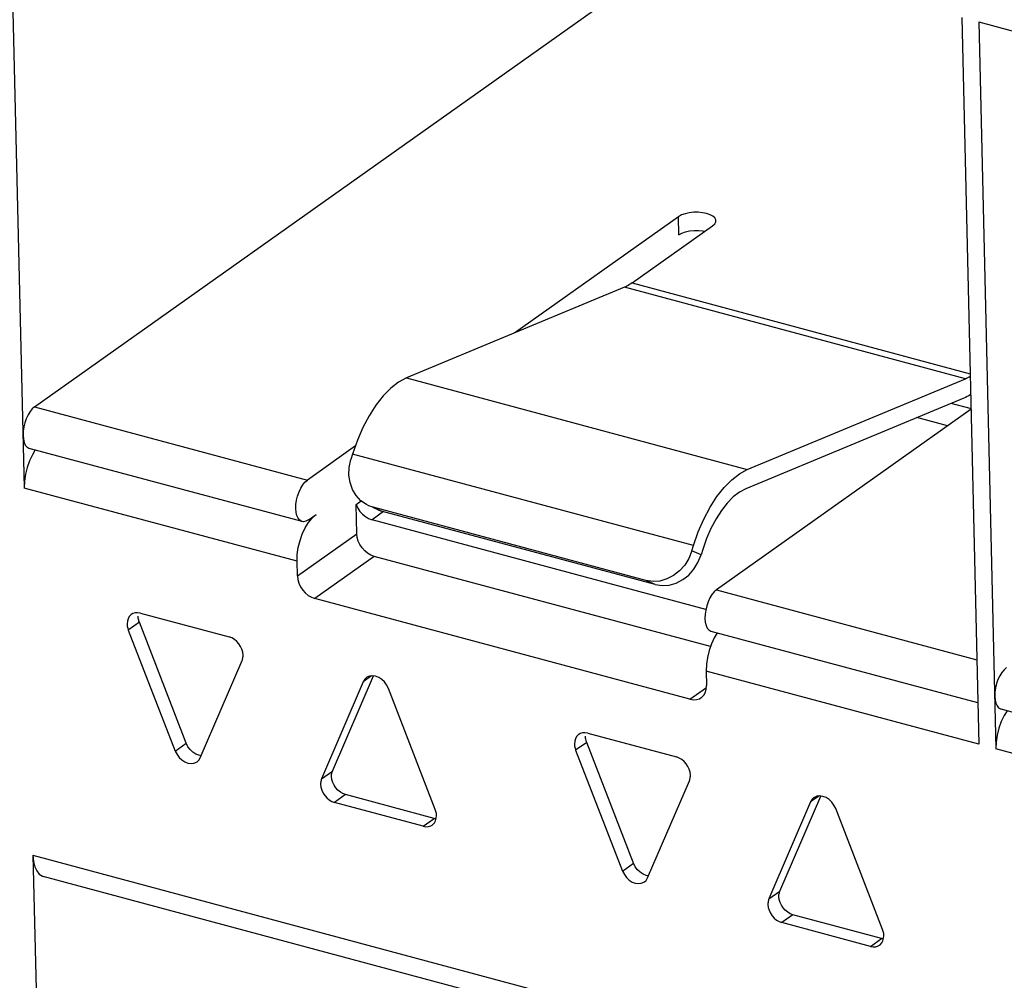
# Model space of a CAD drawing. Header units: millimetres. Extents: x 6 to 414, y 7 to 290.
# Tile 81 of 256: x 115.39 to 116.6, y 151.14 to 152.33. Entities that reach past the tile are written whole.
import ezdxf

# ---------------------------------------------------------------- set-up
doc = ezdxf.new("R2010")
doc.units = ezdxf.units.MM
doc.header["$LTSCALE"] = 23.1
doc.layers.get('0').update_dxf_attribs({"linetype": 'CONTINUOUS'})

msp = doc.modelspace()

# ---------------------------------------------------------------- linework, layer by layer
at = {"color": 7, "linetype": 'Continuous'}
for p, q in [((115.3749, 152.6455), (115.3961, 151.7503)), ((115.4089, 151.8504), (116.2129, 152.4206)), ((116.551, 152.3299), (116.5722, 151.4347)), ((116.572, 152.3243), (116.5932, 151.4291)), ((116.572, 152.3243), (117.7272, 152.0143)), ((116.2021, 152.0845), (116.0006, 151.9415)), ((116.2027, 152.0621), (116.2021, 152.0845)), ((116.2441, 152.0732), (116.2467, 152.0756)), ((116.1449, 152.0029), (116.2441, 152.0732)), ((116.1449, 152.0029), (116.5614, 151.8911)), ((116.1355, 151.9975), (115.8668, 151.886)), ((116.1371, 151.9982), (116.1355, 151.9975)), ((116.5555, 151.8848), (116.1355, 151.9975)), ((115.8668, 151.886), (116.2868, 151.7733)), ((116.2868, 151.7733), (116.5555, 151.8848)), ((116.5537, 151.8611), (116.285, 151.7495)), ((115.4089, 151.8504), (115.7449, 151.7602)), ((116.5625, 151.8473), (116.249, 151.625)), ((116.5632, 151.8478), (116.5379, 151.8546)), ((116.5336, 151.8268), (116.4956, 151.837)), ((115.7384, 151.709), (115.4023, 151.7992)), ((115.804, 151.8021), (115.7449, 151.7602)), ((115.8006, 151.7922), (115.7985, 151.7856)), ((116.2206, 151.6795), (115.8006, 151.7922)), ((115.7321, 151.6601), (115.3961, 151.7503)), ((115.8049, 151.7299), (115.8112, 151.7344)), ((115.8057, 151.6941), (115.8049, 151.7299)), ((115.8204, 151.7286), (115.8177, 151.7299)), ((115.8259, 151.7266), (115.8204, 151.7286)), ((115.832, 151.7235), (115.8257, 151.7262)), ((116.1619, 151.6364), (115.8259, 151.7266)), ((115.8318, 151.7236), (115.8373, 151.7216)), ((115.8322, 151.7239), (115.8373, 151.7216)), ((115.7461, 151.711), (115.7556, 151.7177)), ((115.8165, 151.7151), (115.8203, 151.7129)), ((115.8203, 151.7129), (115.8245, 151.7113)), ((115.8385, 151.7213), (115.8245, 151.7113)), ((116.1733, 151.6315), (115.8373, 151.7216)), ((116.2358, 151.6009), (115.8245, 151.7113)), ((115.7326, 151.6422), (115.8057, 151.6941)), ((116.2186, 151.6729), (116.2206, 151.6795)), ((115.8273, 151.6661), (115.7541, 151.6142)), ((116.2415, 151.555), (115.8273, 151.6661)), ((116.23, 151.6679), (116.2186, 151.6729)), ((116.232, 151.6746), (116.23, 151.6679)), ((115.7326, 151.6422), (115.7321, 151.6601)), ((116.1733, 151.6315), (116.1619, 151.6364)), ((116.249, 151.625), (116.5698, 151.5389)), ((116.2162, 151.4902), (115.7541, 151.6142)), ((115.5299, 151.5957), (115.528, 151.5947)), ((115.5392, 151.5963), (115.6484, 151.567)), ((115.5379, 151.585), (115.5243, 151.5754)), ((115.5957, 151.4361), (115.5379, 151.585)), ((115.5243, 151.5754), (115.5821, 151.4264)), ((116.571, 151.4856), (116.2424, 151.5738)), ((115.613, 151.4182), (115.6644, 151.5378)), ((115.776, 151.4018), (115.8263, 151.5189)), ((115.8237, 151.5189), (115.8138, 151.5118)), ((116.2362, 151.5249), (116.2366, 151.507)), ((116.5722, 151.4347), (116.2362, 151.5249)), ((115.8138, 151.5118), (115.7624, 151.3922)), ((115.9025, 151.3546), (115.8447, 151.5036)), ((116.2162, 151.4902), (116.2364, 151.5046)), ((116.9355, 151.3878), (116.5995, 151.478)), ((116.081, 151.4479), (116.0791, 151.4468)), ((116.0903, 151.4484), (116.1995, 151.4191)), ((115.5821, 151.4264), (115.5957, 151.4361)), ((116.089, 151.4371), (116.0754, 151.4275)), ((116.1468, 151.2882), (116.089, 151.4371)), ((116.0754, 151.4275), (116.1332, 151.2786)), ((116.9293, 151.3389), (116.5932, 151.4291)), ((115.7624, 151.3922), (115.776, 151.4018)), ((116.1641, 151.2703), (116.2155, 151.3899)), ((115.792, 151.3727), (115.7784, 151.3631)), ((115.9012, 151.3434), (115.792, 151.3727)), ((115.8876, 151.3337), (115.7784, 151.3631)), ((116.3649, 151.364), (116.3135, 151.2443)), ((116.3271, 151.2539), (116.3774, 151.371)), ((116.3749, 151.371), (116.3649, 151.364)), ((115.9033, 151.3521), (115.9025, 151.3546)), ((116.4536, 151.2068), (116.3958, 151.3557)), ((115.8876, 151.3337), (115.9012, 151.3434)), ((115.9034, 151.343), (115.9012, 151.3434)), ((115.9037, 151.3436), (115.904, 151.3471)), ((115.4068, 151.2982), (115.4269, 150.4522)), ((115.4068, 151.2982), (116.583, 150.9826)), ((116.1332, 151.2786), (116.1468, 151.2882)), ((116.5835, 150.9597), (115.4195, 151.272)), ((116.3135, 151.2443), (116.3271, 151.2539)), ((116.3431, 151.2248), (116.3295, 151.2152)), ((116.4387, 151.1859), (116.3295, 151.2152)), ((116.4523, 151.1955), (116.3431, 151.2248)), ((116.4544, 151.2042), (116.4536, 151.2068)), ((116.4387, 151.1859), (116.4523, 151.1955)), ((116.4545, 151.1951), (116.4523, 151.1955)), ((116.4548, 151.1958), (116.4551, 151.1993))]:
    msp.add_line(p, q, dxfattribs=at)
for points in [[(116.2481, 152.0794), (116.248, 152.0805), (116.2468, 152.0829), (116.2444, 152.085), (116.2411, 152.0869), (116.2367, 152.0884), (116.2318, 152.0894), (116.2264, 152.0899), (116.2209, 152.0899), (116.2154, 152.0893), (116.2103, 152.0881), (116.2059, 152.0866), (116.2021, 152.0845)], [(116.2467, 152.0756), (116.2479, 152.078), (116.2481, 152.0794)], [(116.2027, 152.0621), (116.2064, 152.0642), (116.2108, 152.0657), (116.2158, 152.0669), (116.2212, 152.0675), (116.2267, 152.0676)], [(116.2267, 152.0676), (116.2321, 152.0671), (116.2348, 152.0666)], [(116.1449, 152.0029), (116.1434, 152.0018), (116.1418, 152.0008), (116.1402, 151.9998), (116.1386, 151.999), (116.1371, 151.9982)], [(115.8668, 151.886), (115.857, 151.8807), (115.8475, 151.8734), (115.8382, 151.8638), (115.8292, 151.8524), (115.8209, 151.8393), (115.8132, 151.8247), (115.8065, 151.8091), (115.8006, 151.7922)], [(116.5555, 151.8848), (116.5571, 151.8855), (116.5587, 151.8863), (116.5603, 151.8871), (116.5615, 151.8879)], [(116.562, 151.8654), (116.5616, 151.8652), (116.5596, 151.864), (116.5576, 151.8629), (116.5557, 151.862), (116.5537, 151.8611)], [(115.4089, 151.8504), (115.4059, 151.8477), (115.4032, 151.8444), (115.4007, 151.8403), (115.3985, 151.8357), (115.3968, 151.8307), (115.3955, 151.8255), (115.3948, 151.8204), (115.3946, 151.8152)], [(115.3946, 151.8152), (115.395, 151.8105), (115.3959, 151.8065), (115.3974, 151.8033), (115.3993, 151.8009), (115.4017, 151.7994), (115.4024, 151.7992)], [(115.4097, 151.7972), (115.4061, 151.7914), (115.4026, 151.7838)], [(115.8177, 151.7299), (115.8108, 151.7346), (115.805, 151.741), (115.8005, 151.7485), (115.7975, 151.7571), (115.7961, 151.7663), (115.7965, 151.7757), (115.7985, 151.7856)], [(115.4026, 151.7838), (115.3997, 151.7757), (115.3976, 151.7672), (115.3964, 151.7587), (115.3961, 151.7503)], [(116.2206, 151.6795), (116.2265, 151.6964), (116.2332, 151.712), (116.2409, 151.7266), (116.2493, 151.7397), (116.2582, 151.7511), (116.2676, 151.7606), (116.2771, 151.768), (116.2868, 151.7733)], [(115.7306, 151.725), (115.7308, 151.7302), (115.7315, 151.7353), (115.7328, 151.7405), (115.7346, 151.7455), (115.7367, 151.7501), (115.7392, 151.7542), (115.7419, 151.7576), (115.7449, 151.7602)], [(116.285, 151.7495), (116.2772, 151.7453), (116.2696, 151.7395), (116.2621, 151.7318), (116.255, 151.7227), (116.2483, 151.7122), (116.2421, 151.7006), (116.2367, 151.688), (116.232, 151.6746)], [(115.7384, 151.709), (115.7377, 151.7093), (115.7354, 151.7107), (115.7335, 151.7131), (115.732, 151.7163), (115.731, 151.7203), (115.7306, 151.725)], [(115.8049, 151.7299), (115.807, 151.7255), (115.8097, 151.7216)], [(115.7463, 151.7079), (115.7507, 151.7134), (115.7556, 151.7177)], [(115.8097, 151.7216), (115.8129, 151.7181), (115.8165, 151.7151)], [(115.7321, 151.6601), (115.7325, 151.6686), (115.7337, 151.677), (115.7358, 151.6855), (115.7386, 151.6937), (115.7422, 151.7012), (115.7463, 151.7079)], [(115.7461, 151.711), (115.7431, 151.7094), (115.7403, 151.7088), (115.7384, 151.709)], [(115.8273, 151.6661), (115.823, 151.6677), (115.8191, 151.67), (115.8155, 151.673), (115.8123, 151.6766), (115.8096, 151.6807), (115.8076, 151.685), (115.8063, 151.6895), (115.8057, 151.6941)], [(116.2186, 151.6729), (116.2147, 151.6635), (116.2097, 151.6553), (116.2033, 151.6482), (116.1959, 151.6424)], [(116.2211, 151.6504), (116.2261, 151.6586), (116.23, 151.6679)], [(115.7326, 151.6422), (115.7331, 151.6376), (115.7344, 151.6331), (115.7364, 151.6288), (115.7391, 151.6247), (115.7423, 151.6211), (115.746, 151.6181), (115.7499, 151.6158), (115.7541, 151.6142)], [(116.1959, 151.6424), (116.1878, 151.6383), (116.1792, 151.6358), (116.1707, 151.6352), (116.1619, 151.6364)], [(116.1733, 151.6315), (116.1821, 151.6302), (116.1906, 151.6308), (116.1992, 151.6333), (116.2073, 151.6375), (116.2147, 151.6432), (116.2211, 151.6504)], [(116.249, 151.625), (116.246, 151.6223), (116.2433, 151.619), (116.2408, 151.6149), (116.2386, 151.6103), (116.2369, 151.6053), (116.2356, 151.6001), (116.2349, 151.5949), (116.2347, 151.5898)], [(115.528, 151.5947), (115.5274, 151.5942), (115.5254, 151.5921), (115.5239, 151.5894), (115.5231, 151.5864), (115.5228, 151.5829)], [(115.5392, 151.5963), (115.5358, 151.5968), (115.5327, 151.5966), (115.5299, 151.5957)], [(115.5379, 151.585), (115.5374, 151.5862), (115.5371, 151.5875), (115.5368, 151.5888), (115.5365, 151.59), (115.5364, 151.5912), (115.5363, 151.5925)], [(115.5228, 151.5829), (115.5229, 151.5816), (115.523, 151.5804), (115.5232, 151.5791), (115.5235, 151.5779), (115.5239, 151.5766), (115.5243, 151.5754)], [(116.2347, 151.5898), (116.2351, 151.585), (116.236, 151.5811), (116.2375, 151.5778), (116.2394, 151.5755), (116.2418, 151.574), (116.2425, 151.5738)], [(115.6656, 151.5445), (115.6652, 151.5482), (115.6641, 151.5518), (115.6625, 151.5553), (115.6604, 151.5585), (115.6578, 151.5614), (115.6549, 151.5638), (115.6518, 151.5657), (115.6484, 151.567)], [(116.2498, 151.5718), (116.2462, 151.566), (116.2427, 151.5584)], [(116.2427, 151.5584), (116.2398, 151.5502), (116.2377, 151.5417), (116.2365, 151.5333), (116.2362, 151.5249)], [(115.6644, 151.5378), (115.6648, 151.5388), (115.6651, 151.5399), (115.6653, 151.541), (115.6655, 151.5422), (115.6656, 151.5433), (115.6656, 151.5445)], [(115.8328, 151.517), (115.829, 151.5185), (115.8252, 151.519), (115.8216, 151.5186), (115.8183, 151.5172), (115.8179, 151.5169)], [(116.606, 151.5291), (116.6031, 151.5265), (116.6003, 151.5232), (116.5978, 151.5191), (116.5957, 151.5145), (116.5939, 151.5095), (116.5926, 151.5043), (116.5919, 151.4991), (116.5917, 151.494)], [(115.8179, 151.5169), (115.8158, 151.515), (115.8138, 151.5118)], [(115.8447, 151.5036), (115.8425, 151.5078), (115.8398, 151.5115), (115.8365, 151.5146), (115.8328, 151.517)], [(116.2301, 151.4922), (116.2309, 151.4928), (116.2334, 151.4954), (116.2352, 151.4988), (116.2363, 151.5026), (116.2366, 151.507)], [(116.5917, 151.494), (116.5921, 151.4892), (116.5931, 151.4853), (116.5946, 151.482), (116.5965, 151.4796), (116.5988, 151.4782), (116.5995, 151.478)], [(116.2162, 151.4902), (116.2204, 151.4896), (116.2242, 151.4898), (116.2278, 151.4909), (116.2301, 151.4922)], [(116.6068, 151.476), (116.6033, 151.4702), (116.5997, 151.4626)], [(116.5997, 151.4626), (116.5969, 151.4544), (116.5948, 151.4459), (116.5936, 151.4375), (116.5932, 151.4291)], [(116.0791, 151.4468), (116.0785, 151.4463), (116.0765, 151.4442), (116.075, 151.4415), (116.0742, 151.4385), (116.0739, 151.435)], [(116.0903, 151.4484), (116.0869, 151.4489), (116.0838, 151.4487), (116.081, 151.4479)], [(116.089, 151.4371), (116.0885, 151.4384), (116.0882, 151.4396), (116.0879, 151.4409), (116.0877, 151.4421), (116.0875, 151.4434), (116.0874, 151.4446)], [(115.6038, 151.425), (115.6005, 151.4282), (115.5978, 151.4318), (115.5957, 151.4361)], [(116.0739, 151.435), (116.074, 151.4338), (116.0741, 151.4325), (116.0743, 151.4313), (116.0746, 151.43), (116.075, 151.4287), (116.0754, 151.4275)], [(115.5821, 151.4264), (115.5843, 151.4222), (115.587, 151.4185), (115.5903, 151.4154), (115.5939, 151.413), (115.5978, 151.4115), (115.6016, 151.411), (115.6052, 151.4114), (115.6084, 151.4128), (115.6089, 151.4131)], [(115.6141, 151.4207), (115.6113, 151.4212), (115.6075, 151.4226), (115.6038, 151.425)], [(115.6089, 151.4131), (115.611, 151.415), (115.613, 151.4182)], [(116.2167, 151.3967), (116.2163, 151.4004), (116.2152, 151.4039), (116.2136, 151.4074), (116.2115, 151.4106), (116.2089, 151.4135), (116.206, 151.416), (116.2029, 151.4178), (116.1995, 151.4191)], [(115.7747, 151.3951), (115.7748, 151.3963), (115.7748, 151.3975), (115.775, 151.3986), (115.7752, 151.3997), (115.7756, 151.4008), (115.776, 151.4018)], [(116.2155, 151.3899), (116.2159, 151.3909), (116.2162, 151.392), (116.2164, 151.3931), (116.2166, 151.3943), (116.2167, 151.3955), (116.2167, 151.3967)], [(115.7624, 151.3922), (115.762, 151.3912), (115.7617, 151.3901), (115.7615, 151.389), (115.7613, 151.3879), (115.7612, 151.3867), (115.7612, 151.3855)], [(115.7612, 151.3855), (115.7616, 151.3818), (115.7627, 151.3782), (115.7643, 151.3747), (115.7664, 151.3715), (115.769, 151.3686), (115.7719, 151.3662), (115.775, 151.3643), (115.7784, 151.3631)], [(115.792, 151.3727), (115.7886, 151.374), (115.7855, 151.3758), (115.7825, 151.3782), (115.78, 151.3811), (115.7778, 151.3843), (115.7762, 151.3878), (115.7752, 151.3914), (115.7747, 151.3951)], [(116.369, 151.369), (116.3669, 151.3671), (116.3649, 151.364)], [(116.384, 151.3691), (116.3801, 151.3706), (116.3763, 151.3712), (116.3727, 151.3707), (116.3695, 151.3694), (116.369, 151.369)], [(116.3958, 151.3557), (116.3936, 151.3599), (116.3909, 151.3636), (116.3876, 151.3667), (116.384, 151.3691)], [(115.904, 151.3471), (115.9039, 151.3484), (115.9038, 151.3496), (115.9036, 151.3509), (115.9033, 151.3521)], [(115.8988, 151.3353), (115.8994, 151.3358), (115.9014, 151.3379), (115.9029, 151.3406), (115.9037, 151.3436)], [(115.8876, 151.3337), (115.891, 151.3332), (115.8941, 151.3334), (115.8969, 151.3343), (115.8988, 151.3353)], [(115.4068, 151.2982), (115.4075, 151.2905), (115.4091, 151.284)], [(116.1549, 151.2772), (116.1516, 151.2803), (116.1489, 151.2839), (116.1468, 151.2882)], [(115.4091, 151.284), (115.4115, 151.2787), (115.4146, 151.2748), (115.4184, 151.2724), (115.4196, 151.2721)], [(116.1332, 151.2786), (116.1354, 151.2743), (116.1381, 151.2707), (116.1414, 151.2675), (116.145, 151.2651), (116.1489, 151.2637), (116.1527, 151.2631), (116.1563, 151.2635), (116.1595, 151.2649), (116.16, 151.2652)], [(116.1652, 151.2729), (116.1624, 151.2733), (116.1586, 151.2748), (116.1549, 151.2772)], [(116.16, 151.2652), (116.1621, 151.2671), (116.1641, 151.2703)], [(116.3258, 151.2472), (116.3259, 151.2484), (116.3259, 151.2496), (116.3261, 151.2507), (116.3264, 151.2519), (116.3267, 151.2529), (116.3271, 151.2539)], [(116.3135, 151.2443), (116.3131, 151.2433), (116.3128, 151.2422), (116.3126, 151.2411), (116.3124, 151.24), (116.3123, 151.2388), (116.3123, 151.2376)], [(116.3431, 151.2248), (116.3397, 151.2261), (116.3366, 151.2279), (116.3336, 151.2303), (116.3311, 151.2332), (116.3289, 151.2365), (116.3273, 151.2399), (116.3263, 151.2435), (116.3258, 151.2472)], [(116.3123, 151.2376), (116.3127, 151.2339), (116.3138, 151.2303), (116.3154, 151.2268), (116.3175, 151.2236), (116.3201, 151.2207), (116.323, 151.2183), (116.3261, 151.2165), (116.3295, 151.2152)], [(116.4551, 151.1993), (116.455, 151.2005), (116.4549, 151.2017), (116.4547, 151.203), (116.4544, 151.2042)], [(116.4499, 151.1875), (116.4505, 151.1879), (116.4525, 151.1901), (116.454, 151.1927), (116.4548, 151.1958)], [(116.4387, 151.1859), (116.4421, 151.1853), (116.4452, 151.1855), (116.448, 151.1864), (116.4499, 151.1875)]]:
    msp.add_lwpolyline(points, dxfattribs=at)

doc.saveas('drawing.dxf')
